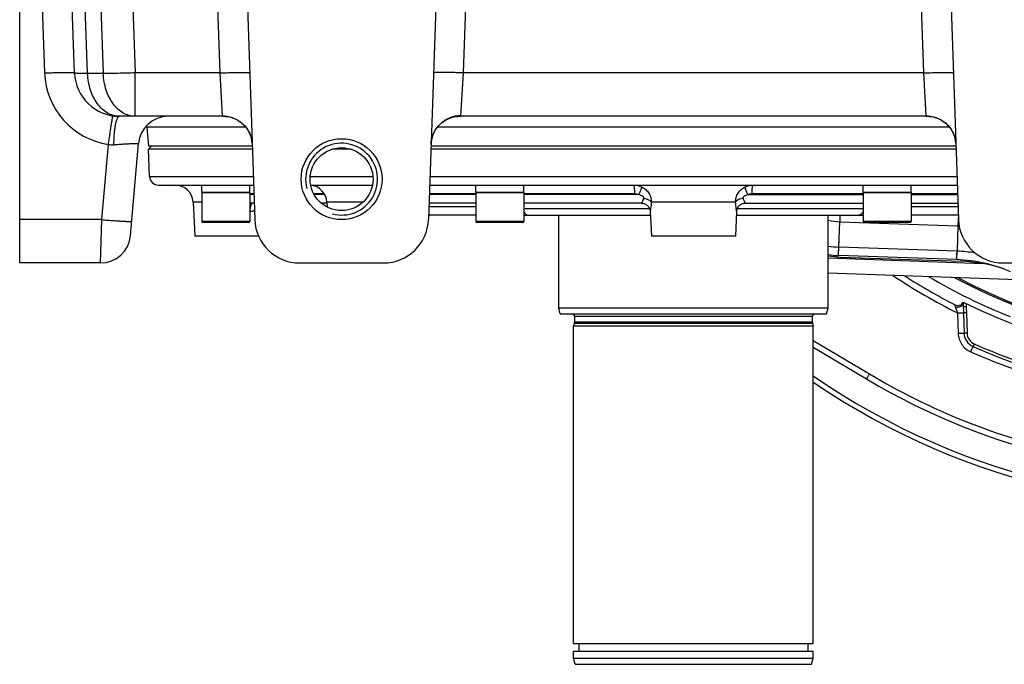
# Model space of a CAD drawing. Extents: x 0 to 2037, y -777 to 1557.
# Tile 50 of 70: x 749 to 914, y 1010 to 1117. Entities that reach past the tile are written whole.
import ezdxf

# ---------------------------------------------------------------- set-up
doc = ezdxf.new("R2010")
doc.units = 0
doc.header["$LTSCALE"] = 65.395
doc.layers.get('0').update_dxf_attribs({"linetype": 'CONTINUOUS'})
doc.layers.add('3_ALL_AXES', color=7, linetype='CONTINUOUS')

msp = doc.modelspace()

# ---------------------------------------------------------------- linework, layer by layer
at = {"color": 7, "linetype": 'CONTINUOUS'}
for p, q in [((749.252, 1076.84), (749.252, 1234.84)), ((758.403, 1108.578), (756.752, 1155.84)), ((786.002, 1155.84), (788.508, 1084.078)), ((820.002, 1155.84), (817.496, 1084.078)), ((903.502, 1155.84), (906.008, 1084.078)), ((783.247, 1101.34), (765.898, 1101.34)), ((900.747, 1101.34), (822.758, 1101.34)), ((767.74, 1081.404), (769.085, 1096.776)), ((771.252, 1096.34), (770.77, 1095.84)), ((788.098, 1095.84), (770.77, 1095.84)), ((804.597, 1095.84), (801.408, 1095.84)), ((905.598, 1095.84), (817.907, 1095.84)), ((772.428, 1089.845), (788.307, 1089.845)), ((787.685, 1088.595), (779.685, 1088.595)), ((779.685, 1088.595), (779.685, 1083.745)), ((787.685, 1088.595), (787.685, 1083.745)), ((797.85, 1089.845), (808.155, 1089.845)), ((817.698, 1089.845), (905.807, 1089.845)), ((833.416, 1088.595), (825.416, 1088.595)), ((825.416, 1088.595), (825.416, 1083.745)), ((833.416, 1088.595), (833.416, 1083.745)), ((898.089, 1088.595), (890.089, 1088.595)), ((890.089, 1088.595), (890.089, 1083.745)), ((898.089, 1088.595), (898.089, 1083.745)), ((778.205, 1087.002), (778.501, 1081.34)), ((788.412, 1086.845), (787.685, 1086.845)), ((800.546, 1086.845), (799.597, 1086.845)), ((800.538, 1087.002), (800.581, 1086.183)), ((825.416, 1086.845), (817.593, 1086.845)), ((853.046, 1086.845), (833.416, 1086.845)), ((870.459, 1086.845), (890.089, 1086.845)), ((898.089, 1086.845), (905.912, 1086.845)), ((854.536, 1085.441), (854.751, 1081.34)), ((868.969, 1085.441), (868.754, 1081.34)), ((787.535, 1083.595), (779.835, 1083.595)), ((825.416, 1084.84), (817.523, 1084.84)), ((833.266, 1083.595), (825.566, 1083.595)), ((833.416, 1084.84), (854.568, 1084.84)), ((839.252, 1069.34), (839.252, 1084.84)), ((868.937, 1084.84), (890.089, 1084.84)), ((884.252, 1069.34), (884.252, 1084.84)), ((897.939, 1083.595), (890.239, 1083.595)), ((905.982, 1084.84), (898.089, 1084.84)), ((789.131, 1081.34), (778.501, 1081.34)), ((868.754, 1081.34), (854.751, 1081.34)), ((905.722, 1077.404), (885.973, 1078.093)), ((886.229, 1077.834), (906.502, 1077.126)), ((762.759, 1076.84), (749.252, 1076.84)), ((796.004, 1076.84), (810.001, 1076.84)), ((913.504, 1076.84), (927.501, 1076.84)), ((918.32, 1073.944), (884.252, 1075.134)), ((839.252, 1069.34), (884.252, 1069.34)), ((839.52, 1068.34), (839.252, 1069.34)), ((883.985, 1068.34), (884.252, 1069.34)), ((906.788, 1070.152), (906.809, 1069.532)), ((839.52, 1068.34), (883.985, 1068.34)), ((841.902, 1067.94), (841.902, 1067.005)), ((881.602, 1067.94), (881.602, 1067.005)), ((841.875, 1066.798), (841.752, 1066.34)), ((841.752, 1066.34), (881.752, 1066.34)), ((841.752, 1013.34), (841.752, 1066.34)), ((881.63, 1066.798), (881.752, 1066.34)), ((881.752, 1013.34), (881.752, 1066.34)), ((881.752, 1062.776), (890.632, 1057.484)), ((841.752, 1013.34), (881.752, 1013.34)), ((842.627, 1013.34), (842.627, 1012.015)), ((880.877, 1013.34), (880.877, 1012.015)), ((841.752, 1012.015), (881.752, 1012.015)), ((841.752, 1010.84), (841.752, 1012.015)), ((881.752, 1010.84), (881.752, 1012.015)), ((841.752, 1010.84), (881.752, 1010.84)), ((842.02, 1009.84), (841.752, 1010.84)), ((842.02, 1009.84), (881.484, 1009.84)), ((881.485, 1009.84), (881.752, 1010.84))]:
    msp.add_line(p, q, dxfattribs=at)
at = {"color": 9, "linetype": 'CONTINUOUS'}
for p, q in [((751.756, 1155.84), (753.406, 1108.578)), ((781.006, 1155.84), (782.656, 1108.578)), ((823.349, 1108.578), (824.999, 1155.84)), ((898.506, 1155.84), (900.156, 1108.578)), ((760.601, 1108.47), (759.107, 1151.252)), ((761.824, 1148.34), (763.216, 1108.47)), ((767.186, 1146.592), (768.513, 1108.578)), ((763.216, 1108.47), (760.601, 1108.47)), ((782.656, 1108.578), (768.513, 1108.578)), ((768.513, 1101.34), (768.513, 1108.578)), ((782.656, 1108.578), (783.073, 1101.421)), ((822.932, 1101.421), (823.349, 1108.578)), ((900.156, 1108.578), (823.349, 1108.578)), ((900.156, 1108.578), (900.573, 1101.421)), ((787.003, 1099.514), (770.475, 1099.514)), ((904.503, 1099.514), (819.002, 1099.514)), ((762.97, 1084.078), (764.07, 1096.649)), ((770.929, 1091.292), (788.257, 1091.292)), ((797.774, 1091.292), (808.231, 1091.292)), ((817.748, 1091.292), (905.757, 1091.292)), ((787.685, 1088.423), (788.357, 1088.423)), ((798.343, 1088.423), (800.091, 1088.423)), ((817.648, 1088.423), (825.416, 1088.423)), ((833.416, 1088.423), (851.966, 1088.423)), ((871.539, 1088.423), (890.089, 1088.423)), ((898.089, 1088.423), (905.857, 1088.423)), ((779.685, 1087.002), (778.205, 1087.002)), ((788.362, 1088.266), (787.685, 1088.266)), ((800.182, 1088.266), (798.429, 1088.266)), ((806.583, 1087.002), (800.538, 1087.002)), ((825.416, 1088.266), (817.643, 1088.266)), ((852.666, 1088.266), (833.416, 1088.266)), ((868.784, 1087.002), (854.721, 1087.002)), ((870.839, 1088.266), (890.089, 1088.266)), ((898.089, 1088.266), (905.862, 1088.266)), ((800.437, 1086.261), (800.577, 1086.261)), ((817.573, 1086.261), (825.416, 1086.261)), ((833.416, 1085.952), (854.414, 1085.952)), ((869.091, 1085.952), (890.089, 1085.952)), ((898.089, 1086.261), (905.932, 1086.261)), ((762.97, 1084.078), (749.252, 1084.078)), ((762.759, 1076.84), (762.97, 1084.078)), ((787.685, 1083.745), (779.685, 1083.745)), ((833.416, 1083.745), (825.416, 1083.745)), ((885.973, 1078.093), (886.177, 1083.723)), ((886.217, 1084.84), (886.177, 1083.723)), ((886.177, 1083.723), (905.926, 1083.033)), ((898.089, 1083.745), (890.089, 1083.745)), ((905.963, 1084.08), (905.926, 1083.033)), ((905.986, 1084.719), (905.963, 1084.08)), ((905.926, 1083.033), (905.773, 1078.806)), ((886, 1078.826), (886.011, 1079.137)), ((886.011, 1079.137), (886.024, 1079.496)), ((905.773, 1078.806), (886.024, 1079.496)), ((905.722, 1077.404), (905.773, 1078.806)), ((905.76, 1078.448), (905.773, 1078.806)), ((910.156, 1076.728), (884.252, 1077.632)), ((905.749, 1078.137), (905.76, 1078.448)), ((905.467, 1069.502), (905.845, 1068.509)), ((841.902, 1067.94), (881.602, 1067.94)), ((905.845, 1068.509), (905.965, 1065.092)), ((906.834, 1068.521), (906.95, 1065.105)), ((907.329, 1068.523), (907.443, 1065.107)), ((841.875, 1066.798), (881.63, 1066.798)), ((841.902, 1067.005), (881.602, 1067.005)), ((881.752, 1063.914), (891.144, 1058.317))]:
    msp.add_line(p, q, dxfattribs=at)
at = {"color": 7, "linetype": 'CONTINUOUS'}
for points in [[(783.247, 1101.34), (783.408, 1101.337), (783.605, 1101.326), (783.814, 1101.305), (784.035, 1101.273), (784.263, 1101.228), (784.497, 1101.17), (784.734, 1101.098), (784.972, 1101.012), (785.209, 1100.912), (785.444, 1100.798), (785.672, 1100.671), (785.895, 1100.532), (786.11, 1100.38), (786.316, 1100.217), (786.514, 1100.042), (786.703, 1099.857), (786.882, 1099.662), (787.049, 1099.458), (787.206, 1099.244), (787.351, 1099.023), (787.483, 1098.794), (787.603, 1098.558), (787.709, 1098.318), (787.802, 1098.073), (787.881, 1097.824), (787.947, 1097.574), (787.998, 1097.323), (788.036, 1097.073), (788.06, 1096.824), (788.069, 1096.649)], [(817.935, 1096.649), (817.945, 1096.824), (817.969, 1097.073), (818.007, 1097.323), (818.058, 1097.574), (818.124, 1097.824), (818.203, 1098.072), (818.296, 1098.317), (818.402, 1098.558), (818.521, 1098.793), (818.654, 1099.022), (818.798, 1099.243), (818.955, 1099.457), (819.123, 1099.661), (819.301, 1099.857), (819.49, 1100.042), (819.688, 1100.216), (819.894, 1100.379), (820.109, 1100.531), (820.332, 1100.67), (820.56, 1100.797), (820.794, 1100.911), (821.031, 1101.011), (821.269, 1101.097), (821.507, 1101.169), (821.741, 1101.227), (821.969, 1101.272), (822.19, 1101.305), (822.4, 1101.326), (822.598, 1101.337), (822.758, 1101.34)], [(900.747, 1101.34), (900.908, 1101.337), (901.105, 1101.326), (901.314, 1101.305), (901.535, 1101.273), (901.763, 1101.228), (901.997, 1101.17), (902.234, 1101.098), (902.472, 1101.012), (902.709, 1100.912), (902.944, 1100.798), (903.172, 1100.671), (903.395, 1100.532), (903.61, 1100.38), (903.816, 1100.217), (904.014, 1100.042), (904.203, 1099.857), (904.382, 1099.662), (904.549, 1099.458), (904.706, 1099.244), (904.851, 1099.023), (904.983, 1098.794), (905.103, 1098.558), (905.209, 1098.318), (905.302, 1098.073), (905.381, 1097.824), (905.447, 1097.574), (905.498, 1097.323), (905.536, 1097.073), (905.56, 1096.824), (905.569, 1096.649)], [(853.046, 1086.845), (853.09, 1086.844), (853.211, 1086.836), (853.328, 1086.818)], [(853.328, 1086.818), (853.439, 1086.792), (853.546, 1086.759), (853.647, 1086.718), (853.743, 1086.672), (853.832, 1086.621), (853.916, 1086.565), (853.995, 1086.505), (854.067, 1086.441), (854.134, 1086.375), (854.196, 1086.305), (854.251, 1086.234), (854.301, 1086.162), (854.346, 1086.088), (854.385, 1086.014), (854.419, 1085.941), (854.448, 1085.868), (854.473, 1085.796), (854.493, 1085.725), (854.508, 1085.657), (854.521, 1085.591), (854.529, 1085.529), (854.534, 1085.472), (854.536, 1085.441)], [(868.969, 1085.441), (868.971, 1085.475), (868.977, 1085.535), (868.985, 1085.597), (868.998, 1085.662), (869.013, 1085.729), (869.033, 1085.797), (869.056, 1085.866), (869.084, 1085.935), (869.115, 1086.005), (869.152, 1086.076), (869.194, 1086.146), (869.24, 1086.216), (869.293, 1086.286), (869.352, 1086.354), (869.417, 1086.422), (869.489, 1086.487), (869.568, 1086.55), (869.654, 1086.609), (869.746, 1086.664), (869.845, 1086.713), (869.95, 1086.755), (870.06, 1086.79)], [(870.06, 1086.79), (870.175, 1086.817), (870.294, 1086.836), (870.416, 1086.844), (870.459, 1086.845)]]:
    msp.add_lwpolyline(points, dxfattribs=at)
at = {"color": 9, "linetype": 'CONTINUOUS'}
for points in [[(885.973, 1078.093), (885.974, 1078.101), (885.975, 1078.123), (886, 1078.826)], [(905.722, 1077.404), (905.723, 1077.411), (905.724, 1077.434), (905.749, 1078.137)]]:
    msp.add_lwpolyline(points, dxfattribs=at)
at = {"color": 7, "linetype": 'CONTINUOUS'}
for radius in [6.75, 5.25]:
    msp.add_circle((803.002, 1090.84), radius, dxfattribs=at)
at = {"color": 9, "linetype": 'CONTINUOUS'}
for centre, radius, start, end in [((765.898, 1109.014), 12.5, 182.00002, 261.58983), ((764.727, 1099.789), 3.208, 258.18507, 274.61369), ((783.174, 1096.477), 4.899, 12.79805, 13.09241), ((783.174, 1096.477), 4.899, 10.36123, 12.79803), ((783.178, 1096.478), 4.895, 9.44674, 10.36102), ((783.181, 1096.478), 4.892, 7.52898, 9.44663), ((783.176, 1096.478), 4.896, 6.13703, 7.52877), ((783.174, 1096.478), 4.898, 4.61116, 6.13709), ((900.674, 1096.477), 4.899, 12.79805, 13.09241), ((900.674, 1096.477), 4.899, 10.36123, 12.79803), ((900.678, 1096.478), 4.895, 9.44674, 10.36102), ((900.681, 1096.478), 4.892, 7.52898, 9.44663), ((900.676, 1096.478), 4.896, 6.13703, 7.52877), ((900.674, 1096.478), 4.898, 4.61116, 6.13709), ((886.5, 1092.913), 9.196, 255.84808, 267.98509), ((904.849, 1052.206), 30.846, 87.63772, 87.9995), ((949.252, 1155.84), 118.859, 235.39533, 320.87491), ((886.498, 1093.039), 13.552, 260.45897, 267.99404), ((904.848, 1052.337), 26.485, 81.49097, 87.99814), ((949.302, 1155.9), 97.599, 236.24345, 243.55996), ((949.252, 1155.84), 94.5, 239.35402, 248.50014), ((909.462, 1065.19), 2.514, 181.95478, 246.28462), ((909.463, 1065.174), 2.021, 181.91574, 246.26979)]:
    msp.add_arc(centre, radius, start, end, dxfattribs=at)
at = {"color": 7, "linetype": 'CONTINUOUS'}
for centre, radius, start, end in [((765.898, 1108.84), 7.5, 182, 270), ((774.066, 1096.34), 5, 90.07062, 175), ((768.482, 1099.34), 2, 5, 12.5497), ((772.428, 1091.345), 1.5, 182, 270), ((775.209, 1086.845), 3, 3, 90), ((797.542, 1086.845), 3, 3, 84.04183), ((779.835, 1083.745), 0.15, 180, 270), ((787.535, 1083.745), 0.15, 270, 360), ((796.004, 1084.34), 7.5, 182, 270), ((810.001, 1084.34), 7.5, 270, 358), ((825.566, 1083.745), 0.15, 180, 270), ((833.266, 1083.745), 0.15, 270, 360), ((890.239, 1083.745), 0.15, 180, 270), ((897.939, 1083.745), 0.15, 270, 360), ((913.504, 1084.34), 7.5, 182, 270), ((762.759, 1081.84), 5, 270, 355), ((949.252, 1155.84), 119.725, 235.68026, 321.21061), ((886.497, 1093.084), 15, 261.39273, 268), ((886.752, 1092.825), 15, 260.40487, 268), ((949.252, 1155.84), 92.5, 241.71147, 301.93321), ((904.85, 1052.419), 25, 66.76427, 88), ((949.252, 1155.84), 92.25, 242.0274, 301.6588), ((905.63, 1052.142), 25, 71.47827, 88), ((949.252, 1155.84), 96.5, 237.24233, 242.99901), ((949.252, 1155.84), 114.5, 239.20508, 310.54689), ((841.502, 1067.94), 0.4, 0, 90), ((882.002, 1067.94), 0.4, 90, 180), ((841.102, 1067.005), 0.8, 345, 360), ((882.402, 1067.005), 0.8, 180, 195)]:
    msp.add_arc(centre, radius, start, end, dxfattribs=at)
at = {"color": 2, "linetype": 'CONTINUOUS'}
msp.add_arc((803.002, 1090.84), 6, 255, 195, dxfattribs=at)
at = {"color": 9, "linetype": 'CONTINUOUS'}
for points, knots in [([(753.406, 1108.578), (753.731, 1108.59), (754.367, 1108.61), (755.292, 1108.632), (756.145, 1108.646), (756.795, 1108.651), (757.254, 1108.65), (757.545, 1108.646), (757.797, 1108.641), (758.007, 1108.633), (758.169, 1108.623), (758.295, 1108.612), (758.358, 1108.6), (758.403, 1108.588), (758.403, 1108.578)], [0, 0, 0, 0, 0.1947119, 0.381913, 0.5544345, 0.7056694, 0.771459, 0.8298361, 0.8802448, 0.9222093, 0.9553412, 0.9793541, 0.9941085, 1, 1, 1, 1]), ([(760.601, 1108.47), (760.437, 1108.47), (760.126, 1108.471), (759.689, 1108.476), (759.312, 1108.484), (758.998, 1108.496), (758.75, 1108.511), (758.572, 1108.527), (758.464, 1108.545), (758.416, 1108.561), (758.403, 1108.573), (758.403, 1108.578)], [0, 0, 0, 0, 0.2233857, 0.4216027, 0.5927637, 0.7352523, 0.8477502, 0.9292845, 0.9793815, 0.992909, 1, 1, 1, 1]), ([(765.898, 1101.34), (765.561, 1101.34), (764.872, 1101.434), (763.89, 1101.849), (762.988, 1102.516), (761.902, 1103.738), (760.931, 1105.745), (760.634, 1107.539), (760.601, 1108.47)], [0, 0, 0, 0, 0.1039714, 0.2114975, 0.3253315, 0.4469838, 0.7126943, 1, 1, 1, 1]), ([(768.513, 1108.578), (767.558, 1108.545), (765.792, 1108.495), (764.026, 1108.47), (763.216, 1108.47)], [0, 0, 0, 0, 0.5412081, 1, 1, 1, 1]), ([(768.513, 1101.34), (768.176, 1101.34), (767.487, 1101.434), (766.505, 1101.849), (765.603, 1102.516), (764.517, 1103.738), (763.545, 1105.745), (763.249, 1107.539), (763.216, 1108.47)], [0, 0, 0, 0, 0.1039714, 0.2114975, 0.3253315, 0.4469838, 0.7126943, 1, 1, 1, 1]), ([(782.656, 1108.578), (782.981, 1108.59), (783.617, 1108.61), (784.542, 1108.632), (785.395, 1108.646), (786.045, 1108.651), (786.504, 1108.65), (786.795, 1108.646), (787.047, 1108.641), (787.257, 1108.633), (787.419, 1108.623), (787.545, 1108.612), (787.608, 1108.6), (787.653, 1108.588), (787.653, 1108.578)], [0, 0, 0, 0, 0.1947119, 0.381913, 0.5544345, 0.7056694, 0.771459, 0.8298361, 0.8802448, 0.9222093, 0.9553412, 0.9793541, 0.9941085, 1, 1, 1, 1]), ([(823.349, 1108.578), (823.024, 1108.59), (822.387, 1108.61), (821.463, 1108.632), (820.61, 1108.646), (819.96, 1108.651), (819.501, 1108.65), (819.209, 1108.646), (818.958, 1108.641), (818.748, 1108.633), (818.586, 1108.623), (818.46, 1108.612), (818.397, 1108.6), (818.352, 1108.588), (818.352, 1108.578)], [0, 0, 0, 0, 0.1947119, 0.381913, 0.5544345, 0.7056694, 0.771459, 0.8298361, 0.8802448, 0.9222093, 0.9553412, 0.9793541, 0.9941085, 1, 1, 1, 1]), ([(900.156, 1108.578), (900.481, 1108.59), (901.117, 1108.61), (902.042, 1108.632), (902.895, 1108.646), (903.545, 1108.651), (904.004, 1108.65), (904.295, 1108.646), (904.547, 1108.641), (904.757, 1108.633), (904.919, 1108.623), (905.045, 1108.612), (905.108, 1108.6), (905.153, 1108.588), (905.153, 1108.578)], [0, 0, 0, 0, 0.1947119, 0.381913, 0.5544345, 0.7056694, 0.771459, 0.8298361, 0.8802448, 0.9222093, 0.9553412, 0.9793541, 0.9941085, 1, 1, 1, 1]), ([(764.07, 1096.649), (764.116, 1096.962), (764.208, 1097.576), (764.34, 1098.464), (764.446, 1099.164), (764.524, 1099.679), (764.577, 1100.023), (764.625, 1100.335), (764.668, 1100.612), (764.705, 1100.85), (764.736, 1101.048), (764.759, 1101.187), (764.774, 1101.276), (764.782, 1101.327), (764.79, 1101.365), (764.794, 1101.396), (764.8, 1101.409), (764.799, 1101.421), (764.801, 1101.421)], [0, 0, 0, 0, 0.1968936, 0.3852318, 0.5580947, 0.6367079, 0.7091265, 0.7746833, 0.8327746, 0.8828654, 0.9244945, 0.9572789, 0.970257, 0.9809172, 0.9892355, 0.9951938, 0.9987796, 1, 1, 1, 1]), ([(764.985, 1096.591), (764.988, 1096.904), (765.004, 1097.517), (765.059, 1098.403), (765.144, 1099.215), (765.253, 1099.924), (765.384, 1100.506), (765.513, 1100.899), (765.632, 1101.13), (765.729, 1101.268), (765.833, 1101.34), (765.898, 1101.34)], [0, 0, 0, 0, 0.1893532, 0.3703608, 0.5367825, 0.682981, 0.8042241, 0.8971051, 0.9324829, 0.9607249, 1, 1, 1, 1]), ([(783.073, 1101.421), (783.073, 1101.408), (783.083, 1101.381), (783.123, 1101.355), (783.179, 1101.342), (783.222, 1101.34), (783.247, 1101.34)], [0, 0, 0, 0, 0.1807967, 0.381727, 0.6490212, 1, 1, 1, 1]), ([(783.073, 1101.421), (783.63, 1101.421), (784.752, 1101.234), (786.243, 1100.422), (787.382, 1099.168), (787.82, 1098.125), (787.945, 1097.587)], [0, 0, 0, 0, 0.2510852, 0.5015702, 0.7511747, 1, 1, 1, 1]), ([(822.932, 1101.421), (822.297, 1101.421), (821.013, 1101.177), (819.375, 1100.125), (818.251, 1098.543), (817.957, 1097.278), (817.935, 1096.649)], [0, 0, 0, 0, 0.2512468, 0.5017426, 0.7512248, 1, 1, 1, 1]), ([(822.758, 1101.34), (822.783, 1101.34), (822.826, 1101.342), (822.882, 1101.355), (822.922, 1101.381), (822.932, 1101.408), (822.932, 1101.421)], [0, 0, 0, 0, 0.3509058, 0.6182637, 0.8191766, 1, 1, 1, 1]), ([(900.573, 1101.421), (900.573, 1101.408), (900.583, 1101.381), (900.623, 1101.355), (900.679, 1101.342), (900.722, 1101.34), (900.747, 1101.34)], [0, 0, 0, 0, 0.1807967, 0.381727, 0.6490212, 1, 1, 1, 1]), ([(900.573, 1101.421), (901.13, 1101.421), (902.252, 1101.234), (903.743, 1100.422), (904.882, 1099.168), (905.32, 1098.125), (905.445, 1097.587)], [0, 0, 0, 0, 0.2510852, 0.5015702, 0.7511747, 1, 1, 1, 1]), ([(764.985, 1096.591), (765.263, 1096.613), (765.802, 1096.655), (766.578, 1096.709), (767.28, 1096.753), (767.887, 1096.785), (768.324, 1096.802), (768.612, 1096.809), (768.778, 1096.809), (768.905, 1096.807), (769.003, 1096.8), (769.052, 1096.795), (769.086, 1096.783), (769.085, 1096.776)], [0, 0, 0, 0, 0.2034283, 0.3944594, 0.5673106, 0.7166178, 0.837671, 0.8863695, 0.9266568, 0.958236, 0.9809066, 0.994619, 1, 1, 1, 1]), ([(851.778, 1089.845), (851.895, 1089.845), (852.361, 1089.819), (852.821, 1089.685), (853.134, 1089.531)], [0, 0, 0, 0, 0.2510492, 1, 1, 1, 1]), ([(851.966, 1088.423), (851.965, 1088.606), (851.955, 1088.943), (851.923, 1089.339), (851.885, 1089.594), (851.853, 1089.725), (851.827, 1089.805), (851.793, 1089.845), (851.778, 1089.845)], [0, 0, 0, 0, 0.3779924, 0.6956066, 0.8176544, 0.9095937, 0.9693363, 1, 1, 1, 1]), ([(852.666, 1088.266), (852.733, 1088.414), (852.854, 1088.689), (852.988, 1089.02), (853.068, 1089.245), (853.108, 1089.37), (853.13, 1089.461), (853.137, 1089.512), (853.134, 1089.531)], [0, 0, 0, 0, 0.359965, 0.6675096, 0.7905803, 0.8884611, 0.9586488, 1, 1, 1, 1]), ([(853.134, 1089.531), (853.371, 1089.414), (853.815, 1089.118), (854.333, 1088.511), (854.657, 1087.785), (854.724, 1087.261), (854.721, 1087.002)], [0, 0, 0, 0, 0.2519773, 0.5029571, 0.752458, 1, 1, 1, 1]), ([(868.784, 1087.002), (868.781, 1087.261), (868.848, 1087.785), (869.172, 1088.51), (869.69, 1089.118), (870.134, 1089.414), (870.371, 1089.531)], [0, 0, 0, 0, 0.2475183, 0.4970243, 0.7480144, 1, 1, 1, 1]), ([(870.839, 1088.266), (870.772, 1088.414), (870.65, 1088.689), (870.517, 1089.02), (870.437, 1089.245), (870.397, 1089.37), (870.375, 1089.461), (870.368, 1089.512), (870.371, 1089.531)], [0, 0, 0, 0, 0.3599649, 0.6675095, 0.7905802, 0.8884611, 0.9586487, 1, 1, 1, 1]), ([(870.371, 1089.531), (870.684, 1089.685), (871.144, 1089.819), (871.61, 1089.845), (871.727, 1089.845)], [0, 0, 0, 0, 0.748923, 1, 1, 1, 1]), ([(871.539, 1088.423), (871.54, 1088.606), (871.549, 1088.943), (871.582, 1089.339), (871.62, 1089.594), (871.652, 1089.725), (871.678, 1089.805), (871.712, 1089.845), (871.727, 1089.845)], [0, 0, 0, 0, 0.3779924, 0.6956066, 0.8176544, 0.9095937, 0.9693363, 1, 1, 1, 1]), ([(788.139, 1086.845), (788.072, 1086.845), (787.969, 1086.753), (787.886, 1086.599), (787.819, 1086.423), (787.765, 1086.21), (787.707, 1085.874), (787.688, 1085.607), (787.686, 1085.423)], [0, 0, 0, 0, 0.1276989, 0.22433, 0.344771, 0.4868598, 0.646796, 1, 1, 1, 1]), ([(852.666, 1088.266), (852.755, 1088.245), (852.932, 1088.193), (853.141, 1088.095), (853.29, 1087.987), (853.381, 1087.885), (853.434, 1087.762), (853.43, 1087.674), (853.42, 1087.634)], [0, 0, 0, 0, 0.2547323, 0.5100246, 0.6377434, 0.7640082, 0.8855257, 1, 1, 1, 1]), ([(853.42, 1087.634), (853.392, 1087.523), (853.339, 1087.368), (853.254, 1087.18), (853.196, 1087.067), (853.143, 1086.976), (853.1, 1086.91), (853.07, 1086.868), (853.054, 1086.85), (853.048, 1086.845), (853.046, 1086.845)], [0, 0, 0, 0, 0.3896422, 0.556643, 0.7019359, 0.8225218, 0.9148109, 0.9749253, 0.9918806, 1, 1, 1, 1]), ([(853.42, 1087.634), (853.702, 1087.599), (854.102, 1087.499), (854.53, 1087.244), (854.677, 1087.084), (854.721, 1087.002)], [0, 0, 0, 0, 0.5747995, 0.8110151, 1, 1, 1, 1]), ([(854.721, 1087.002), (854.707, 1086.815), (854.674, 1086.47), (854.619, 1086.063), (854.578, 1085.79), (854.555, 1085.637), (854.541, 1085.524), (854.535, 1085.464), (854.536, 1085.441)], [0, 0, 0, 0, 0.3575848, 0.6604282, 0.7838545, 0.8839482, 0.9570585, 1, 1, 1, 1]), ([(870.085, 1087.634), (869.803, 1087.599), (869.403, 1087.499), (868.975, 1087.244), (868.828, 1087.084), (868.784, 1087.002)], [0, 0, 0, 0, 0.5747991, 0.8110147, 1, 1, 1, 1]), ([(868.969, 1085.441), (868.97, 1085.464), (868.964, 1085.524), (868.949, 1085.637), (868.927, 1085.79), (868.886, 1086.063), (868.831, 1086.47), (868.797, 1086.815), (868.784, 1087.002)], [0, 0, 0, 0, 0.0429397, 0.116033, 0.2161035, 0.3395083, 0.6423466, 1, 1, 1, 1]), ([(870.085, 1087.634), (870.075, 1087.674), (870.071, 1087.762), (870.124, 1087.885), (870.215, 1087.987), (870.364, 1088.096), (870.573, 1088.193), (870.75, 1088.245), (870.839, 1088.266)], [0, 0, 0, 0, 0.114468, 0.2359955, 0.3622971, 0.4900367, 0.7453048, 1, 1, 1, 1]), ([(870.459, 1086.845), (870.457, 1086.845), (870.451, 1086.85), (870.435, 1086.868), (870.405, 1086.909), (870.362, 1086.976), (870.309, 1087.067), (870.251, 1087.18), (870.166, 1087.367), (870.113, 1087.523), (870.085, 1087.634)], [0, 0, 0, 0, 0.0081162, 0.0250632, 0.0851496, 0.1774052, 0.2979581, 0.443231, 0.610231, 1, 1, 1, 1]), ([(788.456, 1085.582), (788.275, 1085.505), (788.015, 1085.437), (787.752, 1085.423), (787.686, 1085.423)], [0, 0, 0, 0, 0.7470718, 1, 1, 1, 1]), ([(833.415, 1085.454), (833.456, 1085.364), (833.548, 1085.199), (833.727, 1084.999), (833.934, 1084.871), (834.087, 1084.84), (834.16, 1084.84)], [0, 0, 0, 0, 0.2916296, 0.5524028, 0.7849207, 1, 1, 1, 1]), ([(890.09, 1085.454), (890.049, 1085.364), (889.957, 1085.199), (889.778, 1084.999), (889.571, 1084.871), (889.418, 1084.84), (889.345, 1084.84)], [0, 0, 0, 0, 0.2916296, 0.5524028, 0.7849207, 1, 1, 1, 1]), ([(762.97, 1084.078), (763.293, 1084.05), (763.928, 1083.997), (764.848, 1083.926), (765.697, 1083.867), (766.345, 1083.828), (766.803, 1083.806), (767.093, 1083.794), (767.344, 1083.786), (767.554, 1083.783), (767.716, 1083.784), (767.842, 1083.789), (767.905, 1083.797), (767.95, 1083.807), (767.951, 1083.817)], [0, 0, 0, 0, 0.1948106, 0.3820539, 0.5545763, 0.7057861, 0.7715578, 0.8299156, 0.8803053, 0.9222521, 0.9553688, 0.9793696, 0.9941153, 1, 1, 1, 1]), ([(908.056, 1062.009), (911.962, 1060.295), (919.999, 1057.351), (932.503, 1054.473), (945.27, 1053.176), (958.099, 1053.481), (970.789, 1055.381), (983.145, 1058.849), (994.969, 1063.828), (1002.382, 1068.107), (1005.936, 1070.466)], [0, 0, 0, 0, 0.1249984, 0.25, 0.3750032, 0.5000067, 0.6250094, 0.7500099, 0.8750072, 1, 1, 1, 1]), ([(908.452, 1062.889), (912.32, 1061.189), (920.279, 1058.271), (932.662, 1055.418), (945.307, 1054.132), (958.013, 1054.433), (970.582, 1056.318), (982.819, 1059.756), (994.528, 1064.691), (1001.868, 1068.931), (1005.387, 1071.269)], [0, 0, 0, 0, 0.1249977, 0.25, 0.3750047, 0.50001, 0.6250139, 0.7500146, 0.8750106, 1, 1, 1, 1]), ([(908.649, 1063.324), (912.499, 1061.632), (920.418, 1058.726), (932.742, 1055.886), (945.326, 1054.605), (957.971, 1054.905), (970.479, 1056.782), (982.655, 1060.205), (994.308, 1065.118), (1001.611, 1069.339), (1005.113, 1071.666)], [0, 0, 0, 0, 0.1249973, 0.25, 0.3750055, 0.5000118, 0.6250166, 0.7500174, 0.8750125, 1, 1, 1, 1]), ([(891.144, 1058.317), (896.197, 1055.305), (906.791, 1050.06), (923.695, 1044.758), (941.221, 1042.138), (958.94, 1042.267), (976.425, 1045.141), (993.253, 1050.692), (1009.014, 1058.781), (1018.566, 1065.744), (1023.035, 1069.568)], [0, 0, 0, 0, 0.1249968, 0.2499983, 0.3750026, 0.5000079, 0.6250121, 0.7500132, 0.8750096, 1, 1, 1, 1]), ([(905.441, 1069.859), (905.439, 1069.859), (905.437, 1069.847), (905.432, 1069.836), (905.426, 1069.806), (905.418, 1069.747), (905.423, 1069.64), (905.448, 1069.551), (905.467, 1069.502)], [0, 0, 0, 0, 0.0151406, 0.0610061, 0.1381053, 0.2471288, 0.563064, 1, 1, 1, 1]), ([(905.467, 1069.502), (905.622, 1069.471), (905.937, 1069.461), (906.31, 1069.562), (906.553, 1069.709), (906.688, 1069.841), (906.772, 1069.991), (906.789, 1070.1), (906.788, 1070.152)], [0, 0, 0, 0, 0.2882129, 0.5660836, 0.6912459, 0.8040529, 0.9055174, 1, 1, 1, 1]), ([(907.309, 1069.532), (907.245, 1069.529), (907.153, 1069.527), (907.035, 1069.525), (906.96, 1069.524), (906.9, 1069.525), (906.851, 1069.525), (906.829, 1069.529), (906.809, 1069.528), (906.809, 1069.532)], [0, 0, 0, 0, 0.3820459, 0.5546076, 0.7058964, 0.830101, 0.9225042, 0.9796586, 1, 1, 1, 1]), ([(905.845, 1068.509), (905.961, 1068.513), (906.179, 1068.52), (906.471, 1068.527), (906.685, 1068.526), (906.797, 1068.527), (906.834, 1068.521)], [0, 0, 0, 0, 0.3526464, 0.6608955, 0.8860578, 1, 1, 1, 1]), ([(907.329, 1068.523), (907.27, 1068.521), (907.162, 1068.518), (907.015, 1068.516), (906.909, 1068.518), (906.853, 1068.518), (906.834, 1068.521)], [0, 0, 0, 0, 0.3525278, 0.6606659, 0.8858229, 1, 1, 1, 1]), ([(905.965, 1065.092), (906.079, 1065.096), (906.294, 1065.103), (906.584, 1065.109), (906.798, 1065.109), (906.912, 1065.109), (906.95, 1065.105)], [0, 0, 0, 0, 0.3489793, 0.6552407, 0.8814102, 1, 1, 1, 1]), ([(905.965, 1065.092), (905.976, 1064.766), (906.091, 1064.114), (906.528, 1063.224), (907.193, 1062.489), (907.757, 1062.141), (908.056, 1062.009)], [0, 0, 0, 0, 0.2499719, 0.4999601, 0.74997, 1, 1, 1, 1]), ([(907.443, 1065.107), (907.386, 1065.105), (907.278, 1065.102), (907.133, 1065.099), (907.027, 1065.101), (906.97, 1065.101), (906.95, 1065.105)], [0, 0, 0, 0, 0.3488819, 0.6550284, 0.8811842, 1, 1, 1, 1]), ([(908.056, 1062.009), (908.141, 1062.204), (908.256, 1062.464), (908.389, 1062.757), (908.434, 1062.856), (908.452, 1062.889)], [0, 0, 0, 0, 0.6598493, 0.8846475, 1, 1, 1, 1]), ([(908.649, 1063.324), (908.607, 1063.228), (908.54, 1063.084), (908.478, 1062.936), (908.452, 1062.889)], [0, 0, 0, 0, 0.6601154, 1, 1, 1, 1]), ([(891.144, 1058.317), (891.112, 1058.262), (891.047, 1058.154), (890.954, 1057.999), (890.867, 1057.856), (890.791, 1057.731), (890.735, 1057.641), (890.698, 1057.582), (890.676, 1057.547), (890.659, 1057.521), (890.646, 1057.5), (890.638, 1057.492), (890.634, 1057.483), (890.632, 1057.484)], [0, 0, 0, 0, 0.1962123, 0.3842269, 0.5570497, 0.7082147, 0.8320857, 0.8822975, 0.9240422, 0.9569323, 0.980667, 0.9950336, 1, 1, 1, 1])]:
    msp.add_open_spline(points, degree=3, knots=knots, dxfattribs=at)
for points in [[(851.966, 1088.423), (852.205, 1088.423), (852.45, 1088.369), (852.666, 1088.266)], [(870.839, 1088.266), (871.055, 1088.369), (871.3, 1088.423), (871.539, 1088.423)], [(906.809, 1069.532), (906.821, 1069.195), (906.823, 1068.858), (906.834, 1068.521)], [(907.309, 1069.532), (907.321, 1069.196), (907.317, 1068.859), (907.329, 1068.523)]]:
    msp.add_open_spline(points, degree=3, dxfattribs=at)
at = {"layer": '3_ALL_AXES', "color": 7, "linetype": 'CONTINUOUS'}
for p, q in [((770.475, 1099.514), (770.752, 1096.34)), ((788.08, 1096.34), (770.752, 1096.34)), ((770.929, 1091.292), (770.77, 1095.84)), ((905.58, 1096.34), (817.925, 1096.34)), ((779.685, 1088.595), (779.685, 1089.845)), ((779.685, 1088.595), (787.685, 1088.595)), ((787.685, 1088.595), (787.685, 1089.845)), ((825.416, 1088.595), (825.416, 1089.845)), ((825.416, 1088.595), (833.416, 1088.595)), ((833.416, 1088.595), (833.416, 1089.845)), ((890.089, 1088.595), (890.089, 1089.845)), ((890.089, 1088.595), (898.089, 1088.595)), ((898.089, 1088.595), (898.089, 1089.845))]:
    msp.add_line(p, q, dxfattribs=at)
at = {"layer": '3_ALL_AXES', "color": 9, "linetype": 'CONTINUOUS'}
msp.add_line((907.291, 1070.053), (907.309, 1069.532), dxfattribs=at)
at = {"layer": '3_ALL_AXES', "color": 7, "linetype": 'CONTINUOUS'}
for centre, radius, start, end in [((949.252, 1155.84), 95.5, 243.59897, 304.9282), ((905.895, 1070.75), 1, 242.99906, 333.2989), ((907.387, 1070.172), 0.6, 168.25852, 181.99709)]:
    msp.add_arc(centre, radius, start, end, dxfattribs=at)
at = {"layer": '3_ALL_AXES', "color": 9, "linetype": 'CONTINUOUS'}
msp.add_open_spline([(907.1, 1070.146), (907.058, 1070.145), (906.982, 1070.144), (906.894, 1070.144), (906.84, 1070.146), (906.812, 1070.146), (906.799, 1070.149), (906.788, 1070.149), (906.788, 1070.152)], degree=3, knots=[0, 0, 0, 0, 0.4061136, 0.7245929, 0.8419968, 0.9279261, 0.9806617, 1, 1, 1, 1], dxfattribs=at)

doc.saveas('drawing.dxf')
